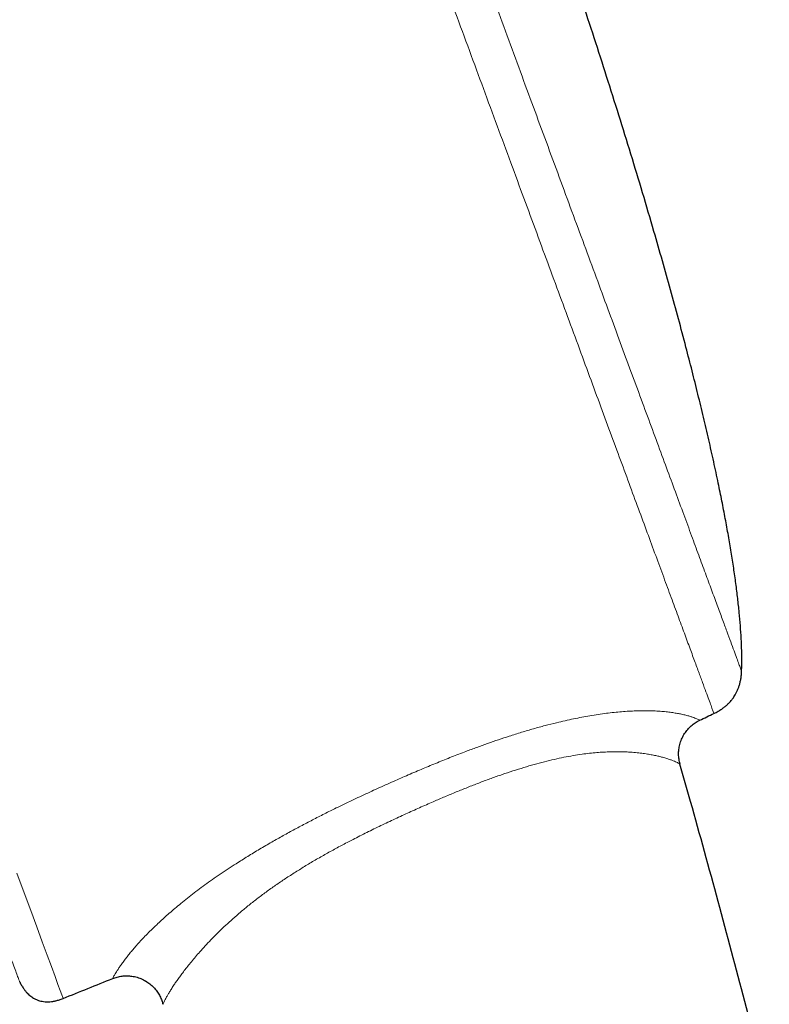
# Model space of a CAD drawing. Header units: millimetres. Extents: x 8 to 976, y 12 to 975.
# Tile 21 of 256: x 81 to 107, y 788 to 822. Entities that reach past the tile are written whole.
import ezdxf

# ---------------------------------------------------------------- set-up
doc = ezdxf.new("R2010")
doc.units = ezdxf.units.MM

msp = doc.modelspace()

# ---------------------------------------------------------------- linework, layer by layer
at = {"color": 7, "linetype": 'Continuous', "lineweight": 30}
for p, q in [((104.073, 796.331), (104.073, 796.331)), ((86.022, 787.942), (86.022, 787.942))]:
    msp.add_line(p, q, dxfattribs=at)
at = {"color": 252, "linetype": 'Continuous', "lineweight": 0, "flags": 128}
msp.add_lwpolyline([(80.927, 792.517), (81.178, 791.838), (81.409, 791.213), (81.619, 790.643), (81.811, 790.12), (81.982, 789.658), (82.13, 789.256), (82.256, 788.915), (82.359, 788.636), (82.438, 788.423), (82.494, 788.27), (82.528, 788.178), (82.539, 788.148), (82.539, 788.148)], dxfattribs=at)
at = {"color": 7, "linetype": 'Continuous', "lineweight": 30}
for start, end in [(295.48865, 295.57376), (291.71643, 292.00656)]:
    msp.add_arc((-53.791, 1130.444), 368.446, start, end, dxfattribs=at)
at = {"color": 252, "linetype": 'Continuous', "lineweight": 0}
for points, knots in [([(105.257, 798.094), (105.255, 798.1), (105.251, 798.112), (105.216, 798.206), (105.161, 798.357), (105.082, 798.569), (104.983, 798.839), (104.862, 799.165), (104.722, 799.547), (104.561, 799.983), (104.378, 800.478), (104.174, 801.032), (103.948, 801.643), (103.703, 802.309), (103.438, 803.027), (103.156, 803.791), (102.858, 804.6), (102.544, 805.45), (102.214, 806.345), (101.865, 807.289), (101.499, 808.281), (101.116, 809.32), (100.719, 810.398), (100.307, 811.513), (99.886, 812.656), (99.455, 813.824), (99.016, 815.014), (98.567, 816.231), (98.106, 817.481), (97.634, 818.76), (97.151, 820.069), (96.662, 821.395), (96.167, 822.737), (95.67, 824.084), (95.172, 825.433), (94.675, 826.782), (94.175, 828.136), (93.672, 829.5), (93.165, 830.873), (92.657, 832.251), (92.151, 833.624), (91.647, 834.989), (91.15, 836.336), (90.662, 837.661), (90.181, 838.963), (89.707, 840.247), (89.238, 841.519), (88.775, 842.776), (88.318, 844.014), (87.871, 845.225), (87.436, 846.405), (87.015, 847.545), (86.61, 848.644), (86.22, 849.702), (85.844, 850.721), (85.48, 851.707), (85.13, 852.656), (84.794, 853.566), (84.476, 854.43), (84.175, 855.245), (83.894, 856.006), (83.633, 856.712), (83.393, 857.364), (83.172, 857.963), (82.97, 858.512), (82.786, 859.01), (82.622, 859.453), (82.48, 859.838), (82.36, 860.165), (82.262, 860.431), (82.186, 860.637), (82.132, 860.782), (82.099, 860.873), (82.094, 860.884), (82.092, 860.89)], [0, 0, 0, 0, 0.013999, 0.027999, 0.041999, 0.055999, 0.069999, 0.083749, 0.097499, 0.111249, 0.124999, 0.138999, 0.152999, 0.166999, 0.180999, 0.194999, 0.208749, 0.222499, 0.236249, 0.25, 0.263999, 0.277999, 0.292, 0.305999, 0.319999, 0.33375, 0.3475, 0.36125, 0.375, 0.389, 0.403, 0.417, 0.431, 0.445, 0.45875, 0.4725, 0.48625, 0.5, 0.514, 0.528, 0.542, 0.556, 0.57, 0.58375, 0.5975, 0.61125, 0.625, 0.639, 0.653, 0.667, 0.681, 0.695, 0.70875, 0.7225, 0.73625, 0.75, 0.764, 0.778, 0.792, 0.806, 0.82, 0.83375, 0.8475, 0.86125, 0.875, 0.889, 0.903, 0.917, 0.931, 0.945, 0.95875, 0.9725, 0.98625, 1, 1, 1, 1]), ([(83.781, 860.398), (83.783, 860.393), (83.787, 860.381), (83.821, 860.29), (83.875, 860.144), (83.951, 859.939), (84.047, 859.677), (84.164, 859.361), (84.3, 858.992), (84.456, 858.568), (84.633, 858.089), (84.831, 857.553), (85.049, 856.961), (85.287, 856.316), (85.544, 855.62), (85.817, 854.88), (86.106, 854.096), (86.41, 853.272), (86.73, 852.405), (87.067, 851.491), (87.422, 850.53), (87.793, 849.523), (88.178, 848.479), (88.577, 847.399), (88.985, 846.292), (89.402, 845.16), (89.828, 844.007), (90.263, 842.828), (90.709, 841.618), (91.167, 840.378), (91.634, 839.111), (92.108, 837.826), (92.588, 836.526), (93.069, 835.221), (93.551, 833.914), (94.033, 832.607), (94.517, 831.296), (95.005, 829.974), (95.495, 828.644), (95.988, 827.309), (96.478, 825.979), (96.966, 824.656), (97.447, 823.352), (97.921, 822.068), (98.386, 820.807), (98.845, 819.563), (99.3, 818.331), (99.749, 817.113), (100.191, 815.913), (100.624, 814.741), (101.046, 813.598), (101.453, 812.493), (101.846, 811.428), (102.224, 810.404), (102.588, 809.416), (102.941, 808.461), (103.28, 807.542), (103.605, 806.66), (103.914, 805.823), (104.205, 805.033), (104.477, 804.296), (104.729, 803.612), (104.962, 802.981), (105.176, 802.4), (105.373, 801.868), (105.55, 801.386), (105.709, 800.957), (105.847, 800.584), (105.963, 800.267), (106.058, 800.01), (106.132, 799.81), (106.184, 799.669), (106.216, 799.581), (106.22, 799.57), (106.222, 799.565)], [0, 0, 0, 0, 0.014, 0.0279999, 0.0419999, 0.0559999, 0.0699999, 0.0837499, 0.0975, 0.11125, 0.125, 0.139, 0.1529999, 0.167, 0.1809999, 0.1949999, 0.2087499, 0.2225, 0.23625, 0.25, 0.2639999, 0.278, 0.2919999, 0.3059999, 0.3199999, 0.33375, 0.3475, 0.36125, 0.375, 0.3889999, 0.4029999, 0.4169999, 0.431, 0.4449998, 0.4587499, 0.4725, 0.48625, 0.5, 0.5140001, 0.5279999, 0.542, 0.5559999, 0.5699999, 0.5837499, 0.5975, 0.61125, 0.625, 0.639, 0.653, 0.667, 0.6809999, 0.6949999, 0.7087499, 0.7224999, 0.73625, 0.75, 0.764, 0.778, 0.7919999, 0.8059999, 0.8199999, 0.83375, 0.8475, 0.86125, 0.875, 0.889, 0.903, 0.917, 0.931, 0.9449999, 0.9587499, 0.9725, 0.98625, 1, 1, 1, 1]), ([(81.023, 788.723), (81.021, 788.729), (81.017, 788.741), (80.982, 788.836), (80.925, 788.989), (80.846, 789.203), (80.745, 789.476), (80.624, 789.807), (80.481, 790.192), (80.318, 790.635), (80.133, 791.136), (79.927, 791.696), (79.698, 792.315), (79.45, 792.988), (79.182, 793.715), (78.896, 794.489), (78.594, 795.307), (78.277, 796.168), (77.943, 797.074), (77.59, 798.029), (77.22, 799.033), (76.832, 800.085), (76.43, 801.176), (76.013, 802.304), (75.587, 803.461), (75.151, 804.643), (74.706, 805.847), (74.252, 807.079), (73.785, 808.344), (73.308, 809.639), (72.819, 810.963), (72.324, 812.305), (71.823, 813.664), (71.32, 815.027), (70.816, 816.393), (70.313, 817.758), (69.807, 819.128), (69.298, 820.509), (68.785, 821.898), (68.271, 823.293), (67.758, 824.683), (67.248, 826.064), (66.746, 827.427), (66.251, 828.768), (65.765, 830.086), (65.285, 831.386), (64.81, 832.673), (64.341, 833.945), (63.879, 835.198), (63.427, 836.424), (62.986, 837.618), (62.56, 838.772), (62.15, 839.885), (61.755, 840.955), (61.375, 841.986), (61.007, 842.984), (60.652, 843.945), (60.312, 844.866), (59.99, 845.74), (59.686, 846.565), (59.401, 847.336), (59.138, 848.05), (58.895, 848.71), (58.671, 849.316), (58.466, 849.872), (58.28, 850.375), (58.115, 850.824), (57.971, 851.214), (57.849, 851.545), (57.749, 851.814), (57.673, 852.022), (57.618, 852.169), (57.584, 852.261), (57.58, 852.273), (57.578, 852.278)], [0, 0, 0, 0, 0.014, 0.028, 0.042, 0.056, 0.07, 0.08375, 0.0975, 0.11125, 0.125, 0.139, 0.153, 0.167, 0.181, 0.195, 0.20875, 0.2225, 0.23625, 0.25, 0.264, 0.278, 0.292, 0.306, 0.32, 0.33375, 0.3475, 0.36125, 0.375, 0.389, 0.403, 0.417, 0.431, 0.445, 0.45875, 0.4725, 0.48625, 0.5, 0.514, 0.528, 0.542, 0.556, 0.57, 0.58375, 0.5975, 0.61125, 0.625, 0.639, 0.653, 0.667, 0.681, 0.695, 0.70875, 0.7225, 0.73625, 0.75, 0.764, 0.778, 0.792, 0.806, 0.82, 0.83375, 0.8475, 0.86125, 0.875, 0.889, 0.903, 0.917, 0.931, 0.945, 0.95875, 0.9725, 0.98625, 1, 1, 1, 1]), ([(94.073, 795.724), (94.244, 795.8), (94.588, 795.951), (95.098, 796.168), (95.602, 796.377), (96.101, 796.577), (96.56, 796.755), (96.979, 796.911), (97.358, 797.047), (97.735, 797.178), (98.131, 797.309), (98.54, 797.437), (98.958, 797.56), (99.364, 797.672), (99.733, 797.765), (100.064, 797.843), (100.358, 797.907), (100.646, 797.964), (100.934, 798.016), (101.22, 798.061), (101.504, 798.1), (101.775, 798.132), (102.037, 798.157), (102.289, 798.174), (102.53, 798.185), (102.755, 798.19), (102.985, 798.19), (103.214, 798.182), (103.437, 798.168), (103.639, 798.148), (103.822, 798.124), (103.986, 798.097), (104.14, 798.067), (104.283, 798.033), (104.41, 797.998), (104.514, 797.964), (104.598, 797.934), (104.664, 797.907), (104.713, 797.885), (104.745, 797.869), (104.763, 797.86), (104.763, 797.86), (104.763, 797.86)], [0, 0, 0, 0, 0.028707, 0.057439, 0.085034, 0.112637, 0.140229, 0.161226, 0.182237, 0.203244, 0.224236, 0.248773, 0.272321, 0.295883, 0.319428, 0.337595, 0.35578, 0.373964, 0.392128, 0.411984, 0.431865, 0.451748, 0.471606, 0.492267, 0.512952, 0.533639, 0.554304, 0.58046, 0.606635, 0.632796, 0.65946, 0.686136, 0.712804, 0.74521, 0.777645, 0.810099, 0.842551, 0.874972, 0.908164, 0.941372, 0.974587, 1, 1, 1, 1]), ([(104.073, 796.331), (104.071, 796.332), (104.068, 796.334), (104.037, 796.351), (103.988, 796.376), (103.922, 796.407), (103.841, 796.441), (103.74, 796.48), (103.615, 796.522), (103.478, 796.562), (103.335, 796.599), (103.189, 796.632), (103.025, 796.664), (102.841, 796.693), (102.635, 796.72), (102.43, 796.739), (102.231, 796.751), (102.046, 796.758), (101.849, 796.76), (101.637, 796.756), (101.411, 796.747), (101.17, 796.73), (100.917, 796.705), (100.643, 796.671), (100.344, 796.625), (100.023, 796.565), (99.688, 796.494), (99.341, 796.41), (98.983, 796.315), (98.616, 796.208), (98.242, 796.09), (97.863, 795.963), (97.48, 795.827), (97.094, 795.684), (96.703, 795.532), (96.309, 795.374), (95.915, 795.21), (95.491, 795.029), (95.039, 794.831), (94.719, 794.686), (94.559, 794.614)], [0, 0, 0, 0, 0.04242, 0.086031, 0.129621, 0.16518, 0.200774, 0.23637, 0.271944, 0.307485, 0.333832, 0.360187, 0.386531, 0.413306, 0.440093, 0.466861, 0.485632, 0.504421, 0.523207, 0.541974, 0.56144, 0.580933, 0.600423, 0.619885, 0.641797, 0.663732, 0.685647, 0.708289, 0.730952, 0.753598, 0.776751, 0.799932, 0.823119, 0.846283, 0.870074, 0.893879, 0.917687, 0.941483, 0.970728, 1, 1, 1, 1]), ([(84.271, 788.843), (84.271, 788.844), (84.273, 788.848), (84.287, 788.878), (84.313, 788.927), (84.35, 788.993), (84.397, 789.071), (84.453, 789.16), (84.521, 789.263), (84.605, 789.381), (84.696, 789.506), (84.794, 789.632), (84.895, 789.756), (85.008, 789.891), (85.135, 790.036), (85.277, 790.191), (85.436, 790.358), (85.611, 790.534), (85.79, 790.707), (85.971, 790.876), (86.15, 791.037), (86.341, 791.203), (86.545, 791.375), (86.762, 791.553), (86.994, 791.735), (87.236, 791.921), (87.488, 792.107), (87.748, 792.293), (88.017, 792.479), (88.294, 792.665), (88.614, 792.874), (88.981, 793.105), (89.396, 793.358), (89.81, 793.6), (90.221, 793.831), (90.625, 794.053), (91.036, 794.271), (91.452, 794.485), (91.911, 794.716), (92.415, 794.962), (92.964, 795.221), (93.517, 795.476), (93.888, 795.641), (94.073, 795.724)], [0, 0, 0, 0, 0.034585, 0.069542, 0.104494, 0.139426, 0.168005, 0.196612, 0.225223, 0.253819, 0.282386, 0.304549, 0.326727, 0.348903, 0.371063, 0.393811, 0.416583, 0.439351, 0.462095, 0.480595, 0.499111, 0.517627, 0.536126, 0.555191, 0.574274, 0.593357, 0.612421, 0.631077, 0.64975, 0.668424, 0.687082, 0.712638, 0.738212, 0.763772, 0.78705, 0.810351, 0.833666, 0.856978, 0.880267, 0.910188, 0.940127, 0.970071, 1, 1, 1, 1]), ([(94.559, 794.614), (94.393, 794.538), (94.063, 794.386), (93.57, 794.152), (93.081, 793.913), (92.626, 793.681), (92.205, 793.46), (91.817, 793.248), (91.435, 793.032), (91.06, 792.811), (90.695, 792.586), (90.34, 792.358), (89.997, 792.126), (89.662, 791.89), (89.338, 791.65), (89.027, 791.406), (88.735, 791.164), (88.463, 790.928), (88.211, 790.698), (87.973, 790.47), (87.751, 790.247), (87.543, 790.03), (87.358, 789.828), (87.194, 789.641), (87.049, 789.469), (86.916, 789.306), (86.795, 789.152), (86.684, 789.007), (86.584, 788.87), (86.495, 788.744), (86.408, 788.616), (86.326, 788.491), (86.252, 788.371), (86.19, 788.267), (86.14, 788.179), (86.097, 788.098), (86.062, 788.03), (86.037, 787.978), (86.024, 787.947), (86.022, 787.944), (86.022, 787.942)], [0, 0, 0, 0, 0.029016, 0.058048, 0.087074, 0.116082, 0.139871, 0.16369, 0.187511, 0.211314, 0.235089, 0.258663, 0.282252, 0.305825, 0.330021, 0.354235, 0.378427, 0.401815, 0.425223, 0.448613, 0.472708, 0.496824, 0.520921, 0.543012, 0.565126, 0.587244, 0.609341, 0.632092, 0.654861, 0.677633, 0.700389, 0.730034, 0.759708, 0.7894, 0.819089, 0.848746, 0.886842, 0.924961, 0.963086, 1, 1, 1, 1])]:
    msp.add_open_spline(points, degree=3, knots=knots, dxfattribs=at)
at = {"color": 7, "linetype": 'Continuous', "lineweight": 30}
for points, knots in [([(106.222, 799.565), (106.223, 799.582), (106.229, 799.707), (106.23, 799.946), (106.227, 800.309), (106.211, 800.713), (106.182, 801.16), (106.141, 801.627), (106.088, 802.119), (106.024, 802.635), (105.947, 803.175), (105.86, 803.733), (105.762, 804.309), (105.654, 804.903), (105.536, 805.513), (105.401, 806.175), (105.248, 806.89), (105.076, 807.657), (104.893, 808.441), (104.699, 809.242), (104.495, 810.057), (104.268, 810.936), (104.018, 811.878), (103.743, 812.883), (103.458, 813.9), (103.133, 815.031), (102.767, 816.272), (102.359, 817.623), (101.941, 818.976), (101.514, 820.327), (101.081, 821.671), (100.644, 823.002), (100.249, 824.181), (99.9, 825.21), (99.599, 826.089), (99.298, 826.955), (99, 827.805), (98.705, 828.638), (98.412, 829.453), (98.124, 830.248), (97.932, 830.77), (97.837, 831.028)], [0, 0, 0, 0, 0.001568, 0.011492, 0.021944, 0.034928, 0.048618, 0.062996, 0.078042, 0.094063, 0.110735, 0.128035, 0.145937, 0.164416, 0.183447, 0.203004, 0.226449, 0.25053, 0.275205, 0.300431, 0.326164, 0.352359, 0.383766, 0.415683, 0.448036, 0.480752, 0.523663, 0.566902, 0.610309, 0.653721, 0.696976, 0.739913, 0.782369, 0.811193, 0.83966, 0.867718, 0.895312, 0.92239, 0.948899, 0.974787, 1, 1, 1, 1]), ([(105.257, 798.094), (105.307, 798.119), (105.399, 798.166), (105.523, 798.244), (105.626, 798.319), (105.71, 798.39), (105.778, 798.455), (105.832, 798.513), (105.876, 798.565), (105.916, 798.617), (105.958, 798.677), (106.004, 798.75), (106.052, 798.838), (106.096, 798.935), (106.134, 799.04), (106.166, 799.15), (106.193, 799.275), (106.214, 799.414), (106.219, 799.513), (106.222, 799.565)], [0, 0, 0, 0, 0.089229, 0.167188, 0.235123, 0.294002, 0.34453, 0.387187, 0.422299, 0.454296, 0.493207, 0.539511, 0.593396, 0.655252, 0.710899, 0.772514, 0.840708, 0.916229, 1, 1, 1, 1]), ([(104.073, 796.331), (104.066, 796.357), (104.052, 796.411), (104.037, 796.494), (104.027, 796.579), (104.023, 796.665), (104.024, 796.751), (104.032, 796.837), (104.045, 796.925), (104.065, 797.015), (104.092, 797.106), (104.126, 797.193), (104.165, 797.277), (104.209, 797.357), (104.259, 797.433), (104.313, 797.505), (104.371, 797.572), (104.434, 797.634), (104.499, 797.692), (104.568, 797.744), (104.639, 797.792), (104.704, 797.83), (104.747, 797.85), (104.764, 797.858)], [0, 0, 0, 0, 0.044616, 0.091592, 0.138677, 0.185834, 0.233074, 0.280356, 0.327693, 0.380062, 0.431957, 0.483268, 0.534028, 0.584277, 0.634024, 0.683294, 0.732094, 0.78043, 0.828299, 0.875708, 0.92264, 0.969086, 1, 1, 1, 1]), ([(123.577, 651.502), (123.573, 652.505), (123.565, 654.806), (123.521, 658.407), (123.452, 662.305), (123.356, 666.204), (123.234, 670.106), (123.09, 673.934), (122.923, 677.689), (122.737, 681.371), (122.527, 685.053), (122.294, 688.735), (122.036, 692.417), (121.755, 696.098), (121.45, 699.778), (121.121, 703.457), (120.767, 707.135), (120.392, 710.789), (119.995, 714.419), (119.576, 718.025), (119.133, 721.629), (118.678, 725.14), (118.213, 728.559), (117.739, 731.886), (117.244, 735.21), (116.728, 738.531), (116.191, 741.848), (115.633, 745.161), (115.035, 748.58), (114.393, 752.105), (113.705, 755.735), (112.992, 759.358), (112.252, 762.976), (111.485, 766.587), (110.693, 770.192), (109.874, 773.789), (109.028, 777.379), (108.155, 780.962), (107.261, 784.515), (106.345, 788.04), (105.408, 791.534), (104.649, 794.297), (104.194, 795.893), (104.069, 796.33)], [0, 0, 0, 0, 0.02053, 0.047102, 0.073695, 0.100306, 0.126934, 0.153579, 0.178714, 0.203861, 0.22902, 0.254188, 0.279366, 0.304552, 0.329745, 0.354944, 0.380148, 0.405357, 0.43012, 0.454885, 0.479652, 0.50442, 0.527346, 0.550272, 0.573198, 0.596122, 0.619044, 0.641964, 0.664881, 0.690086, 0.715287, 0.740482, 0.765672, 0.790855, 0.816032, 0.841202, 0.866364, 0.891518, 0.916664, 0.941353, 0.966033, 0.990704, 1, 1, 1, 1]), ([(84.271, 788.842), (84.296, 788.852), (84.347, 788.872), (84.428, 788.895), (84.511, 788.914), (84.596, 788.928), (84.681, 788.936), (84.768, 788.938), (84.854, 788.934), (84.942, 788.925), (85.033, 788.909), (85.125, 788.885), (85.213, 788.856), (85.299, 788.82), (85.38, 788.779), (85.458, 788.733), (85.532, 788.682), (85.602, 788.627), (85.667, 788.567), (85.727, 788.504), (85.782, 788.438), (85.833, 788.369), (85.878, 788.297), (85.918, 788.224), (85.953, 788.149), (85.983, 788.073), (86.005, 788.004), (86.016, 787.96), (86.02, 787.942)], [0, 0, 0, 0, 0.035894, 0.074127, 0.112467, 0.150891, 0.189383, 0.227927, 0.266518, 0.305145, 0.347818, 0.39011, 0.431927, 0.473299, 0.514252, 0.554799, 0.594959, 0.634734, 0.674132, 0.713149, 0.751788, 0.790038, 0.827889, 0.865328, 0.902333, 0.938887, 0.974949, 1, 1, 1, 1]), ([(81.023, 788.723), (81.045, 788.681), (81.087, 788.603), (81.154, 788.498), (81.22, 788.41), (81.283, 788.338), (81.347, 788.276), (81.41, 788.222), (81.471, 788.179), (81.526, 788.146), (81.58, 788.117), (81.641, 788.09), (81.716, 788.064), (81.807, 788.043), (81.9, 788.031), (81.993, 788.027), (82.084, 788.032), (82.184, 788.044), (82.293, 788.067), (82.414, 788.1), (82.496, 788.131), (82.539, 788.148)], [0, 0, 0, 0, 0.077514, 0.14542, 0.2049484, 0.2571241, 0.3028182, 0.351834, 0.3927658, 0.4262673, 0.4563379, 0.4927483, 0.5361613, 0.5869891, 0.6460452, 0.6906341, 0.7400006, 0.7947896, 0.8557801, 0.9238543, 1, 1, 1, 1])]:
    msp.add_open_spline(points, degree=3, knots=knots, dxfattribs=at)

doc.saveas('drawing.dxf')
